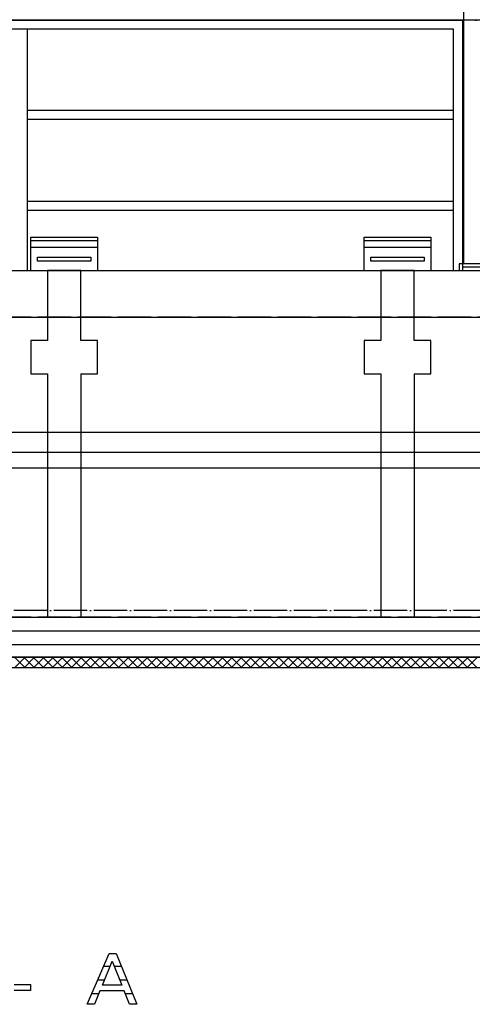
# Model space of a CAD drawing. Extents: x -34050 to 15826, y -13300 to 25096.
# Tile 20 of 40: x -22325 to -18927, y 7507 to 14890. Entities that reach past the tile are written whole.
import ezdxf

# ---------------------------------------------------------------- set-up
doc = ezdxf.new("R2010")
doc.units = 0
doc.header["$MEASUREMENT"] = 0
doc.linetypes.add('DASHDOT', pattern=[300, 250, -25, 0, -25])
doc.linetypes.add('DOT', pattern=[50, 0, -50])
for name, color, linetype in [('LAYER01', 7, 'CONTINUOUS'), ('LAYER107', 2, 'DOT'), ('LAYER23', 5, 'CONTINUOUS'), ('LAYER28', 1, 'CONTINUOUS')]:
    doc.layers.add(name, color=color, linetype=linetype)

msp = doc.modelspace()

# ---------------------------------------------------------------- linework, layer by layer
at = {"layer": 'LAYER01', "color": 1, "linetype": 'DASHDOT'}
for p, q in [((-3318.25105, 14887.2177), (-32164.3738, 14887.2177)), ((-2731.0011, 12659.21785), (-31480.43825, 12659.21785)), ((-3212.2505, 10459.2201), (-31480.43825, 10459.2201)), ((-2731.0011, 10409.21785), (-31480.43825, 10409.21785))]:
    msp.add_line(p, q, dxfattribs=at)
at = {"layer": 'LAYER01', "color": 5, "linetype": 'Continuous'}
for p, q in [((-18844.12535, 14887.2177), (-23313.9374, 14887.2177)), ((-22239.93835, 13009.21785), (-22239.93835, 13259.21935)), ((-22239.93835, 13259.21935), (-21739.93835, 13259.21935)), ((-22239.93835, 13234.09425), (-21739.93835, 13234.09425)), ((-21739.93835, 13259.21935), (-21739.93835, 13009.21785)), ((-19739.93835, 13009.21785), (-19739.93835, 13259.21935)), ((-19739.93835, 13259.21935), (-19239.93685, 13259.21935)), ((-19739.93835, 13234.09425), (-19239.93685, 13234.09425)), ((-19239.93685, 13259.21935), (-19239.93685, 13009.21785)), ((-22239.93835, 13184.0927), (-21739.93835, 13184.0927)), ((-19739.93835, 13184.0927), (-19239.93685, 13184.0927)), ((-23650.6256, 13010.0006), (-7705.06285, 13010.0006)), ((-18762.24975, 13034.2224), (-19002.25065, 13034.2224)), ((-23239.93685, 11796.97035), (-8247.24885, 11796.97035)), ((-23334.93805, 11646.96885), (-8168.2495, 11646.96885)), ((-23334.93805, 11529.22135), (-8212.75025, 11529.22135)), ((-22284.12325, 10029.2198), (-22364.12355, 10109.21935)), ((-22363.1073, 10029.2198), (-22283.11155, 10109.21935)), ((-22213.4125, 10029.2198), (-22293.4128, 10109.21935)), ((-22292.3996, 10029.2198), (-22212.40235, 10109.214)), ((-22142.7017, 10029.2198), (-22222.7005, 10109.21935)), ((-22221.6858, 10029.2198), (-22141.68855, 10109.21935)), ((-22071.98945, 10029.2198), (-22151.98975, 10109.21935)), ((-22150.97655, 10029.2198), (-22070.9778, 10109.21935)), ((-22001.2787, 10029.2198), (-22081.279, 10109.21935)), ((-22080.2658, 10029.2198), (-22000.26855, 10109.21935)), ((-21930.56795, 10029.2198), (-22010.56825, 10109.21935)), ((-22009.552, 10029.2244), (-21929.55625, 10109.21935)), ((-21859.8572, 10029.2198), (-21939.859, 10109.21935)), ((-21938.8443, 10029.2198), (-21858.84855, 10109.21935)), ((-21789.14795, 10029.2198), (-21869.14825, 10109.21935)), ((-21868.132, 10029.2244), (-21788.13475, 10109.21935)), ((-21718.4372, 10029.2198), (-21798.4375, 10109.21935)), ((-21797.4228, 10029.2198), (-21717.42555, 10109.21935)), ((-21647.72645, 10029.2198), (-21727.72675, 10109.21935)), ((-21726.71205, 10029.2198), (-21646.7148, 10109.21935)), ((-21577.0172, 10029.2198), (-21657.016, 10109.21935)), ((-21656.0028, 10029.2198), (-21576.00555, 10109.21935)), ((-21506.30495, 10029.2198), (-21586.30525, 10109.21935)), ((-21585.29055, 10029.2198), (-21505.29325, 10109.21935)), ((-21435.5942, 10029.2198), (-21515.59295, 10109.21935)), ((-21514.5813, 10029.2198), (-21434.581, 10109.21935)), ((-21364.8834, 10029.2198), (-21444.8822, 10109.21935)), ((-21443.869, 10029.2198), (-21363.87175, 10109.21935)), ((-21294.17265, 10029.2198), (-21374.17295, 10109.21935)), ((-21373.15675, 10029.2244), (-21293.161, 10109.21935)), ((-21223.4619, 10029.2198), (-21303.4622, 10109.21935)), ((-21302.44905, 10029.2198), (-21222.4518, 10109.21935)), ((-21152.75115, 10029.2198), (-21232.75145, 10109.21935)), ((-21231.73525, 10029.2244), (-21151.7395, 10109.21935)), ((-21082.0404, 10029.2198), (-21162.04225, 10109.21935)), ((-21161.02755, 10029.2198), (-21081.0318, 10109.21935)), ((-21011.3312, 10029.2198), (-21091.32995, 10109.21935)), ((-21090.31525, 10029.2198), (-21010.318, 10109.21935)), ((-20940.6204, 10029.2198), (-21020.6192, 10109.21935)), ((-21019.606, 10029.2198), (-20939.60875, 10109.21935)), ((-20869.90965, 10029.2198), (-20949.90845, 10109.21935)), ((-20948.89375, 10029.2198), (-20868.898, 10109.21935)), ((-20799.1989, 10029.2198), (-20879.1977, 10109.21935)), ((-20878.18605, 10029.2198), (-20798.1842, 10109.21935)), ((-20728.48665, 10029.2198), (-20808.48695, 10109.21935)), ((-20807.47225, 10029.2198), (-20727.4765, 10109.21935)), ((-20657.7774, 10029.2198), (-20737.7762, 10109.21935)), ((-20736.76145, 10029.2244), (-20656.7642, 10109.21935)), ((-20587.06665, 10029.2198), (-20667.06545, 10109.21935)), ((-20666.05225, 10029.2198), (-20586.055, 10109.21935)), ((-20516.35435, 10029.2198), (-20596.3562, 10109.21935)), ((-20595.33995, 10029.2244), (-20515.34425, 10109.21935)), ((-20445.64515, 10029.2198), (-20525.64545, 10109.21935)), ((-20524.63225, 10029.2198), (-20444.635, 10109.21935)), ((-20374.9344, 10029.2198), (-20454.9347, 10109.21935)), ((-20453.91845, 10029.2198), (-20373.9212, 10109.21935)), ((-20304.22365, 10029.2198), (-20384.22395, 10109.21935)), ((-20383.20925, 10029.2198), (-20303.2135, 10109.21935)), ((-20233.5144, 10029.2198), (-20313.5132, 10109.21935)), ((-20312.49845, 10029.2198), (-20232.5012, 10109.21935)), ((-20162.80365, 10029.2198), (-20242.80245, 10109.21935)), ((-20241.78925, 10029.2198), (-20161.78895, 10109.21935)), ((-20092.08985, 10029.2198), (-20172.09165, 10109.21935)), ((-20171.07695, 10029.2198), (-20091.08125, 10109.21935)), ((-20021.3806, 10029.2198), (-20101.3794, 10109.21935)), ((-20100.36925, 10029.2198), (-20020.36745, 10109.21935)), ((-19950.66985, 10029.2198), (-20030.67015, 10109.21935)), ((-20029.65545, 10029.2198), (-19949.6582, 10109.21935)), ((-19879.9591, 10029.2198), (-19959.9594, 10109.21935)), ((-19958.9432, 10029.2244), (-19878.94745, 10109.21935)), ((-19809.24835, 10029.2198), (-19889.24865, 10109.21935)), ((-19888.23545, 10029.2198), (-19808.2382, 10109.21935)), ((-19738.5376, 10029.2198), (-19818.53945, 10109.21935)), ((-19817.5232, 10029.2198), (-19737.52595, 10109.21935)), ((-19667.82835, 10029.2198), (-19747.82865, 10109.21935)), ((-19746.81395, 10029.2198), (-19666.81825, 10109.21935)), ((-19597.1176, 10029.2198), (-19677.1164, 10109.21935)), ((-19676.1017, 10029.2198), (-19596.10445, 10109.21935)), ((-19526.40685, 10029.2198), (-19606.40565, 10109.21935)), ((-19605.39245, 10029.2198), (-19525.3937, 10109.21935)), ((-19455.6946, 10029.2198), (-19535.6949, 10109.21935)), ((-19534.6802, 10029.2198), (-19454.68445, 10109.21935)), ((-19384.98385, 10029.2198), (-19464.98415, 10109.21935)), ((-19463.97245, 10029.2198), (-19383.97215, 10109.21935)), ((-19314.27305, 10029.2198), (-19394.2734, 10109.21935)), ((-19393.2602, 10029.2198), (-19313.26295, 10109.21935)), ((-19243.5623, 10029.2198), (-19323.5626, 10109.21935)), ((-19322.5479, 10029.2244), (-19242.54915, 10109.21935)), ((-19172.8531, 10029.2198), (-19252.8534, 10109.21935)), ((-19251.83715, 10029.2198), (-19171.84295, 10109.21935)), ((-19102.14235, 10029.2198), (-19182.1411, 10109.21935)), ((-19181.1264, 10029.2198), (-19101.12915, 10109.21935)), ((-19031.4331, 10029.2198), (-19111.4319, 10109.21935)), ((-19110.4172, 10029.2198), (-19030.4199, 10109.21935)), ((-18960.72085, 10029.2198), (-19040.72115, 10109.21935)), ((-19039.7064, 10029.2198), (-18959.70915, 10109.21935)), ((-18890.01005, 10029.2198), (-18970.00885, 10109.21935)), ((-18968.9972, 10029.2198), (-18888.9969, 10109.21935))]:
    msp.add_line(p, q, dxfattribs=at)
at = {"layer": 'LAYER01', "color": 1, "linetype": 'Continuous'}
for p, q in [((-23302.24915, 14887.2177), (-19002.25065, 14887.2177)), ((-19002.25065, 14887.2177), (-19002.25065, 13010.0006)), ((-19069.2505, 14820.22095), (-23235.25085, 14820.22095)), ((-22268.2495, 14820.22095), (-22268.2495, 13010.0006)), ((-19069.2505, 13010.0006), (-19069.2505, 14820.22095)), ((-22268.2495, 14211.2213), (-19069.2505, 14211.2213)), ((-22268.2495, 14144.21845), (-19069.2505, 14144.21845)), ((-22268.2495, 13529.2206), (-19069.2505, 13529.2206)), ((-22268.2495, 13462.2177), (-19069.2505, 13462.2177)), ((-18811.2488, 13059.2209), (-19027.24915, 13059.2209)), ((-19027.24915, 13059.2209), (-19027.24915, 13010.0006)), ((-19027.24915, 13010.0006), (-18657.24945, 13010.0006)), ((-22684.2499, 12659.21785), (-1538.2509, 12659.21785)), ((-26739.93835, 10109.21935), (-4219.9375, 10109.21935)), ((-4139.93795, 10029.2198), (-26819.93715, 10029.2198))]:
    msp.add_line(p, q, dxfattribs=at)
at = {"layer": 'LAYER01', "color": 3, "linetype": 'Continuous'}
for p, q in [((-26739.93835, 10409.21785), (-4219.9375, 10409.21785)), ((-4219.9375, 10109.21935), (-26739.93835, 10109.21935))]:
    msp.add_line(p, q, dxfattribs=at)
at = {"layer": 'LAYER01', "color": 6, "linetype": 'Continuous'}
for p, q in [((-4219.9375, 10306.09285), (-26739.93835, 10306.09285)), ((-4219.9375, 10202.9625), (-26739.93835, 10202.96785))]:
    msp.add_line(p, q, dxfattribs=at)
at = {"layer": 'LAYER107', "color": 5, "linetype": 'Continuous'}
for p, q in [((-21756.31255, 7650.28305), (-21653.125, 7889.1556)), ((-21703.6865, 7649.5964), (-21629.5624, 7830.31235)), ((-21653.125, 7889.1556), (-21601.18715, 7889.1556)), ((-21629.5624, 7830.31235), (-21556.8756, 7649.5964)), ((-21601.18715, 7889.1556), (-21445.37505, 7507.6584)), ((-22365.1245, 7656.25155), (-22314.563, 7656.25155)), ((-22242.62545, 7609.87475), (-22365.1245, 7609.87475)), ((-22314.563, 7656.25155), (-22242.62545, 7656.25155)), ((-22242.62545, 7656.25155), (-22242.62545, 7609.87475)), ((-21817.93825, 7506.9664), (-21756.31255, 7650.28305)), ((-21723.06215, 7608.74865), (-21763.8748, 7506.9664)), ((-21540.9378, 7608.74865), (-21723.06215, 7608.74865)), ((-21627.12555, 7649.5964), (-21703.6865, 7649.5964)), ((-21556.8756, 7649.5964), (-21627.4994, 7649.5964)), ((-21499.43695, 7507.6584), (-21540.9378, 7608.74865)), ((-21763.8748, 7506.9664), (-21817.93825, 7506.9664)), ((-21445.37505, 7507.6584), (-21499.43695, 7507.6584)), ((-21445.37505, 7507.6584), (-21445.37505, 7507.6584))]:
    msp.add_line(p, q, dxfattribs=at)
at = {"layer": 'LAYER107', "color": 2, "linetype": 'Continuous'}
for p, q in [((-21645.83895, 7790.6311), (-21695.6848, 7790.6311)), ((-21560.9482, 7790.6311), (-21613.6017, 7790.6311)), ((-21688.1378, 7687.5061), (-21740.23285, 7687.5061)), ((-21518.8278, 7687.5061), (-21572.1222, 7687.5061)), ((-21732.8354, 7584.37575), (-21784.6527, 7584.37575)), ((-21476.709, 7584.37575), (-21530.9326, 7584.37575))]:
    msp.add_line(p, q, dxfattribs=at)
at = {"layer": 'LAYER23', "color": 7, "linetype": 'Continuous'}
for p, q in [((-22189.93835, 13109.21785), (-21789.93835, 13109.21785)), ((-22189.93835, 13079.2206), (-22189.93835, 13109.21785)), ((-21789.93835, 13079.2206), (-22189.93835, 13079.2206)), ((-21789.93835, 13109.21785), (-21789.93835, 13079.2206)), ((-19689.93835, 13109.21785), (-19289.93835, 13109.21785)), ((-19689.93835, 13079.2206), (-19689.93835, 13109.21785)), ((-19289.93835, 13079.2206), (-19689.93835, 13079.2206)), ((-19289.93835, 13109.21785), (-19289.93835, 13079.2206)), ((-21864.93685, 13009.21785), (-22114.93685, 13009.21785)), ((-22114.93685, 13009.21785), (-22114.93685, 12484.21705)), ((-21864.93685, 12484.21705), (-21864.93685, 13009.21785)), ((-19364.93685, 13009.21785), (-19614.93685, 13009.21785)), ((-19614.93685, 13009.21785), (-19614.93685, 12484.21705)), ((-19364.93685, 12484.21705), (-19364.93685, 13009.21785)), ((-22114.93685, 12484.21705), (-22239.93835, 12484.21705)), ((-22239.93835, 12484.21705), (-22239.93835, 12234.2209)), ((-21739.93835, 12484.21705), (-21864.93685, 12484.21705)), ((-21739.93835, 12234.2209), (-21739.93835, 12484.21705)), ((-19614.93685, 12484.21705), (-19739.93835, 12484.21705)), ((-19739.93835, 12484.21705), (-19739.93835, 12234.2209)), ((-19239.93685, 12484.21705), (-19364.93685, 12484.21705)), ((-19239.93685, 12234.2209), (-19239.93685, 12484.21705)), ((-22239.93835, 12234.2209), (-22114.93685, 12234.2209)), ((-22114.93685, 12234.2209), (-22114.93685, 10409.21785)), ((-21864.93685, 12234.2209), (-21864.93685, 10409.21785)), ((-21864.93685, 12234.2209), (-21739.93835, 12234.2209)), ((-19739.93835, 12234.2209), (-19614.93685, 12234.2209)), ((-19614.93685, 12234.2209), (-19614.93685, 10409.21785)), ((-19364.93685, 12234.2209), (-19364.93685, 10409.21785)), ((-19364.93685, 12234.2209), (-19239.93685, 12234.2209))]:
    msp.add_line(p, q, dxfattribs=at)
at = {"layer": 'LAYER28', "color": 1, "linetype": 'Continuous'}
msp.add_line((-18991.2506, 13059.2209), (-18991.2506, 17471.0312), dxfattribs=at)

doc.saveas('drawing.dxf')
